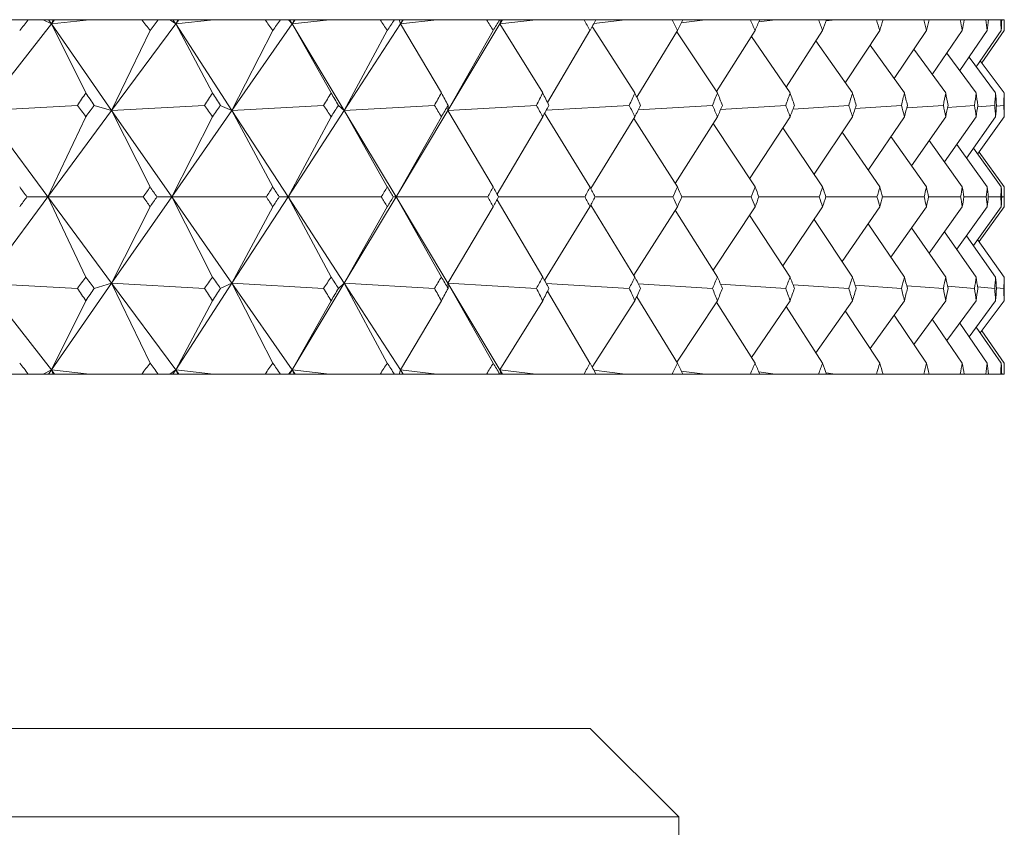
# Model space of a CAD drawing. Header units: inches. Extents: x 1.3 to 18.3, y 1.5 to 16.3.
# Tile 10 of 36: x 5.465 to 5.812, y 11.123 to 11.407. Entities that reach past the tile are written whole.
import ezdxf

# ---------------------------------------------------------------- set-up
doc = ezdxf.new("R2010")
doc.units = ezdxf.units.IN
doc.header["$MEASUREMENT"] = 0

msp = doc.modelspace()

# ---------------------------------------------------------------- linework, layer by layer
at = {"color": 7, "linetype": 'Continuous', "lineweight": 15}
for p, q in [((5.46771, 11.40742), (5.46162, 11.40742)), ((5.46771, 11.40742), (5.47294, 11.40742)), ((5.47586, 11.40595), (5.47294, 11.40742)), ((5.47294, 11.40742), (5.47484, 11.40742)), ((5.47484, 11.40742), (5.47586, 11.40595)), ((5.47484, 11.40742), (5.47653, 11.40742)), ((5.47653, 11.40742), (5.47586, 11.40595)), ((5.47701, 11.40742), (5.47586, 11.40595)), ((5.47586, 11.40595), (5.4893, 11.40742)), ((5.47653, 11.40742), (5.47701, 11.40742)), ((5.47701, 11.40742), (5.4893, 11.40742)), ((5.4893, 11.40742), (5.50783, 11.40742)), ((5.51358, 11.40742), (5.50783, 11.40742)), ((5.51358, 11.40742), (5.51766, 11.40742)), ((5.51975, 11.40595), (5.51766, 11.40742)), ((5.51766, 11.40742), (5.51879, 11.40742)), ((5.51879, 11.40742), (5.51975, 11.40595)), ((5.51879, 11.40742), (5.52046, 11.40742)), ((5.52046, 11.40742), (5.51975, 11.40595)), ((5.52084, 11.40742), (5.51975, 11.40595)), ((5.51975, 11.40595), (5.53306, 11.40742)), ((5.52046, 11.40742), (5.52084, 11.40742)), ((5.52084, 11.40742), (5.53306, 11.40742)), ((5.53306, 11.40742), (5.55133, 11.40742)), ((5.55672, 11.40742), (5.55133, 11.40742)), ((5.55672, 11.40742), (5.55963, 11.40742)), ((5.56088, 11.40595), (5.55963, 11.40742)), ((5.55963, 11.40742), (5.55999, 11.40742)), ((5.55999, 11.40742), (5.56088, 11.40595)), ((5.55999, 11.40742), (5.56164, 11.40742)), ((5.56164, 11.40742), (5.56088, 11.40595)), ((5.56191, 11.40742), (5.56088, 11.40595)), ((5.56088, 11.40595), (5.57401, 11.40742)), ((5.56164, 11.40742), (5.56191, 11.40742)), ((5.56191, 11.40742), (5.57401, 11.40742)), ((5.57401, 11.40742), (5.59195, 11.40742)), ((5.59696, 11.40742), (5.59195, 11.40742)), ((5.59696, 11.40742), (5.5987, 11.40742)), ((5.5991, 11.40595), (5.5987, 11.40742)), ((5.5987, 11.40742), (5.5999, 11.40742)), ((5.5999, 11.40742), (5.5991, 11.40595)), ((5.60006, 11.40742), (5.5991, 11.40595)), ((5.5991, 11.40595), (5.61199, 11.40742)), ((5.5999, 11.40742), (5.60006, 11.40742)), ((5.60006, 11.40742), (5.61199, 11.40742)), ((5.61199, 11.40742), (5.62954, 11.40742)), ((5.63415, 11.40742), (5.62954, 11.40742)), ((5.63415, 11.40742), (5.6347, 11.40742)), ((5.63425, 11.40595), (5.6347, 11.40742)), ((5.63508, 11.40742), (5.63425, 11.40595)), ((5.63514, 11.40742), (5.63425, 11.40595)), ((5.63425, 11.40595), (5.64686, 11.40742)), ((5.6347, 11.40742), (5.63508, 11.40742)), ((5.63508, 11.40742), (5.63514, 11.40742)), ((5.63514, 11.40742), (5.64686, 11.40742)), ((5.64686, 11.40742), (5.66394, 11.40742)), ((5.66813, 11.40742), (5.66394, 11.40742)), ((5.6674, 11.4061), (5.67847, 11.40742)), ((5.66813, 11.40742), (5.67847, 11.40742)), ((5.67847, 11.40742), (5.69502, 11.40742)), ((5.69877, 11.40742), (5.69502, 11.40742)), ((5.69826, 11.40638), (5.70671, 11.40742)), ((5.69877, 11.40742), (5.70671, 11.40742)), ((5.70671, 11.40742), (5.72266, 11.40742)), ((5.72596, 11.40742), (5.72266, 11.40742)), ((5.72564, 11.40668), (5.73145, 11.40742)), ((5.72596, 11.40742), (5.73145, 11.40742)), ((5.73145, 11.40742), (5.74674, 11.40742)), ((5.74958, 11.40742), (5.74674, 11.40742)), ((5.74942, 11.407), (5.75261, 11.40742)), ((5.74958, 11.40742), (5.75261, 11.40742)), ((5.75261, 11.40742), (5.76718, 11.40742)), ((5.76954, 11.40742), (5.76718, 11.40742)), ((5.76951, 11.40734), (5.7701, 11.40742)), ((5.76954, 11.40742), (5.7701, 11.40742)), ((5.7701, 11.40742), (5.78388, 11.40742)), ((5.78576, 11.40742), (5.78388, 11.40742)), ((5.78576, 11.40742), (5.79679, 11.40742)), ((5.79818, 11.40742), (5.79679, 11.40742)), ((5.79818, 11.40742), (5.80586, 11.40742)), ((5.80675, 11.40742), (5.80586, 11.40742)), ((5.80675, 11.40742), (5.81105, 11.40742)), ((5.81143, 11.40742), (5.81105, 11.40742)), ((5.81143, 11.40742), (5.81233, 11.40742)), ((5.47586, 11.40595), (5.45201, 11.37541)), ((5.48802, 11.38157), (5.47586, 11.40595)), ((5.47586, 11.40595), (5.49714, 11.37541)), ((5.51975, 11.40595), (5.49714, 11.37541)), ((5.51071, 11.40362), (5.49714, 11.37541)), ((5.53272, 11.38157), (5.51975, 11.40595)), ((5.51975, 11.40595), (5.5396, 11.37541)), ((5.56088, 11.40595), (5.5396, 11.37541)), ((5.55403, 11.40362), (5.5396, 11.37541)), ((5.57462, 11.38157), (5.56088, 11.40595)), ((5.56088, 11.40595), (5.57924, 11.37541)), ((5.5991, 11.40595), (5.57924, 11.37541)), ((5.59446, 11.40362), (5.57924, 11.37541)), ((5.61355, 11.38157), (5.5991, 11.40595)), ((5.63425, 11.40595), (5.61589, 11.37541)), ((5.63185, 11.40362), (5.61589, 11.37541)), ((5.64935, 11.38157), (5.63425, 11.40595)), ((5.66604, 11.40362), (5.65106, 11.3782)), ((5.6819, 11.38157), (5.66681, 11.40501)), ((5.6969, 11.40362), (5.68255, 11.38014)), ((5.71105, 11.38157), (5.69665, 11.4032)), ((5.72432, 11.40362), (5.71072, 11.38206)), ((5.74817, 11.40362), (5.73525, 11.38366)), ((5.76836, 11.40362), (5.75618, 11.38519)), ((5.78483, 11.40362), (5.77342, 11.38666)), ((5.79749, 11.40362), (5.78691, 11.38808)), ((5.80631, 11.40362), (5.79658, 11.38947)), ((5.80241, 11.39084), (5.81125, 11.40362)), ((5.81228, 11.40362), (5.80437, 11.39219)), ((5.73669, 11.38157), (5.72301, 11.40155)), ((5.75873, 11.38157), (5.74581, 11.39998)), ((5.77707, 11.38157), (5.76497, 11.39848)), ((5.79164, 11.38157), (5.78041, 11.39704)), ((5.80239, 11.38157), (5.79206, 11.39564)), ((5.79988, 11.39426), (5.80927, 11.38157)), ((5.80384, 11.39291), (5.81225, 11.38157)), ((5.45201, 11.37541), (5.48504, 11.37721)), ((5.45201, 11.37541), (5.47457, 11.34492)), ((5.49714, 11.37541), (5.47457, 11.34492)), ((5.49714, 11.37541), (5.49099, 11.37721)), ((5.49714, 11.37541), (5.52992, 11.37721)), ((5.51071, 11.34843), (5.49714, 11.37541)), ((5.49714, 11.37541), (5.51837, 11.34492)), ((5.5396, 11.37541), (5.51837, 11.34492)), ((5.5396, 11.37541), (5.53551, 11.37721)), ((5.5396, 11.37541), (5.572, 11.37721)), ((5.55403, 11.34843), (5.5396, 11.37541)), ((5.5396, 11.37541), (5.55942, 11.34492)), ((5.57924, 11.37541), (5.55942, 11.34492)), ((5.57924, 11.37541), (5.57722, 11.37721)), ((5.57924, 11.37541), (5.61113, 11.37721)), ((5.59446, 11.34843), (5.57924, 11.37541)), ((5.57924, 11.37541), (5.59757, 11.34492)), ((5.61589, 11.37541), (5.59757, 11.34492)), ((5.61589, 11.37541), (5.61596, 11.37721)), ((5.61589, 11.37541), (5.64714, 11.37721)), ((5.63185, 11.34843), (5.61589, 11.37541)), ((5.6506, 11.37548), (5.6799, 11.37721)), ((5.68309, 11.37562), (5.70927, 11.37721)), ((5.71217, 11.37576), (5.73514, 11.37721)), ((5.73773, 11.37592), (5.75742, 11.37721)), ((5.75966, 11.37609), (5.776, 11.37721)), ((5.77788, 11.37628), (5.79081, 11.37721)), ((5.7923, 11.37648), (5.80181, 11.37721)), ((5.80288, 11.37672), (5.80894, 11.37721)), ((5.81218, 11.37721), (5.80956, 11.37698)), ((5.47457, 11.34492), (5.48802, 11.37321)), ((5.51837, 11.34492), (5.53272, 11.37321)), ((5.55942, 11.34492), (5.57462, 11.37321)), ((5.59757, 11.34492), (5.61355, 11.37321)), ((5.63323, 11.34592), (5.64935, 11.37321)), ((5.66604, 11.34843), (5.65002, 11.37442)), ((5.66633, 11.34785), (5.6819, 11.37321)), ((5.6969, 11.34843), (5.68149, 11.37255)), ((5.69611, 11.34967), (5.71105, 11.37321)), ((5.7224, 11.35133), (5.73669, 11.37321)), ((5.74514, 11.3529), (5.75873, 11.37321)), ((5.76424, 11.3544), (5.77707, 11.37321)), ((5.77961, 11.35584), (5.79164, 11.37321)), ((5.79121, 11.35724), (5.80239, 11.37321)), ((5.79898, 11.35862), (5.80927, 11.37321)), ((5.8029, 11.35998), (5.81225, 11.37321)), ((5.72432, 11.34843), (5.70954, 11.37084)), ((5.74817, 11.34843), (5.73409, 11.36923)), ((5.76836, 11.34843), (5.75504, 11.3677)), ((5.78483, 11.34843), (5.77231, 11.36623)), ((5.79749, 11.34843), (5.78582, 11.36481)), ((5.80631, 11.34843), (5.79553, 11.36342)), ((5.8014, 11.36205), (5.81125, 11.34843)), ((5.81228, 11.34843), (5.8034, 11.3607)), ((5.45201, 11.31444), (5.47457, 11.34492)), ((5.47457, 11.34492), (5.46723, 11.34492)), ((5.47457, 11.34492), (5.48802, 11.31664)), ((5.49714, 11.31444), (5.47457, 11.34492)), ((5.47457, 11.34492), (5.50829, 11.34492)), ((5.49714, 11.31444), (5.51837, 11.34492)), ((5.51837, 11.34492), (5.51312, 11.34492)), ((5.51837, 11.34492), (5.53272, 11.31664)), ((5.5396, 11.31444), (5.51837, 11.34492)), ((5.51837, 11.34492), (5.55176, 11.34492)), ((5.5396, 11.31444), (5.55942, 11.34492)), ((5.55942, 11.34492), (5.55629, 11.34492)), ((5.55942, 11.34492), (5.57462, 11.31664)), ((5.57924, 11.31444), (5.55942, 11.34492)), ((5.55942, 11.34492), (5.59236, 11.34492)), ((5.57924, 11.31444), (5.59757, 11.34492)), ((5.59757, 11.34492), (5.59657, 11.34492)), ((5.59757, 11.34492), (5.61355, 11.31664)), ((5.61589, 11.31444), (5.59757, 11.34492)), ((5.59757, 11.34492), (5.62991, 11.34492)), ((5.63378, 11.34492), (5.66428, 11.34492)), ((5.6678, 11.34492), (5.69532, 11.34492)), ((5.69848, 11.34492), (5.72292, 11.34492)), ((5.7257, 11.34492), (5.74697, 11.34492)), ((5.74935, 11.34492), (5.76737, 11.34492)), ((5.76935, 11.34492), (5.78403, 11.34492)), ((5.78561, 11.34492), (5.79691, 11.34492)), ((5.79807, 11.34492), (5.80593, 11.34492)), ((5.80668, 11.34492), (5.81108, 11.34492)), ((5.8114, 11.34492), (5.81232, 11.34492)), ((5.49714, 11.31444), (5.51071, 11.34142)), ((5.5396, 11.31444), (5.55403, 11.34142)), ((5.57924, 11.31444), (5.59446, 11.34142)), ((5.61589, 11.31444), (5.63185, 11.34142)), ((5.63323, 11.34393), (5.64935, 11.31664)), ((5.65002, 11.31543), (5.66604, 11.34142)), ((5.66633, 11.342), (5.6819, 11.31664)), ((5.68149, 11.3173), (5.6969, 11.34142)), ((5.70954, 11.31901), (5.72432, 11.34142)), ((5.73409, 11.32062), (5.74817, 11.34142)), ((5.75504, 11.32215), (5.76836, 11.34142)), ((5.77231, 11.32362), (5.78483, 11.34142)), ((5.78582, 11.32504), (5.79749, 11.34142)), ((5.79553, 11.32643), (5.80631, 11.34142)), ((5.81125, 11.34142), (5.8014, 11.3278)), ((5.8034, 11.32915), (5.81228, 11.34142)), ((5.69611, 11.34018), (5.71105, 11.31664)), ((5.7224, 11.33852), (5.73669, 11.31664)), ((5.74514, 11.33695), (5.75873, 11.31664)), ((5.76424, 11.33545), (5.77707, 11.31664)), ((5.77961, 11.33401), (5.79164, 11.31664)), ((5.79121, 11.33261), (5.80239, 11.31664)), ((5.79898, 11.33123), (5.80927, 11.31664)), ((5.8029, 11.32987), (5.81225, 11.31664)), ((5.47586, 11.2839), (5.45201, 11.31444)), ((5.48504, 11.31264), (5.45201, 11.31444)), ((5.47586, 11.2839), (5.49714, 11.31444)), ((5.49099, 11.31264), (5.49714, 11.31444)), ((5.49714, 11.31444), (5.51071, 11.28623)), ((5.51975, 11.2839), (5.49714, 11.31444)), ((5.52992, 11.31264), (5.49714, 11.31444)), ((5.51975, 11.2839), (5.5396, 11.31444)), ((5.53551, 11.31264), (5.5396, 11.31444)), ((5.5396, 11.31444), (5.55403, 11.28623)), ((5.56088, 11.2839), (5.5396, 11.31444)), ((5.572, 11.31264), (5.5396, 11.31444)), ((5.56088, 11.2839), (5.57924, 11.31444)), ((5.57722, 11.31264), (5.57924, 11.31444)), ((5.57924, 11.31444), (5.59446, 11.28623)), ((5.5991, 11.2839), (5.57924, 11.31444)), ((5.61113, 11.31264), (5.57924, 11.31444)), ((5.61596, 11.31264), (5.61589, 11.31444)), ((5.61589, 11.31444), (5.63185, 11.28623)), ((5.63425, 11.2839), (5.61589, 11.31444)), ((5.64714, 11.31264), (5.61589, 11.31444)), ((5.6799, 11.31264), (5.6506, 11.31437)), ((5.70927, 11.31264), (5.68309, 11.31423)), ((5.73514, 11.31264), (5.71217, 11.31409)), ((5.75742, 11.31264), (5.73773, 11.31393)), ((5.776, 11.31264), (5.75966, 11.31376)), ((5.79081, 11.31264), (5.77788, 11.31357)), ((5.80181, 11.31264), (5.7923, 11.31337)), ((5.80894, 11.31264), (5.80288, 11.31313)), ((5.80956, 11.31287), (5.81218, 11.31264)), ((5.65106, 11.31165), (5.66604, 11.28623)), ((5.68255, 11.30971), (5.6969, 11.28623)), ((5.47586, 11.2839), (5.48802, 11.30828)), ((5.51975, 11.2839), (5.53272, 11.30828)), ((5.56088, 11.2839), (5.57462, 11.30828)), ((5.5991, 11.2839), (5.61355, 11.30828)), ((5.63425, 11.2839), (5.64935, 11.30828)), ((5.66681, 11.28484), (5.6819, 11.30828)), ((5.69665, 11.28665), (5.71105, 11.30828)), ((5.71072, 11.30779), (5.72432, 11.28623)), ((5.72301, 11.2883), (5.73669, 11.30828)), ((5.73525, 11.30619), (5.74817, 11.28623)), ((5.74581, 11.28987), (5.75873, 11.30828)), ((5.76497, 11.29137), (5.77707, 11.30828)), ((5.78041, 11.29281), (5.79164, 11.30828)), ((5.79206, 11.29421), (5.80239, 11.30828)), ((5.80927, 11.30828), (5.79988, 11.29559)), ((5.81225, 11.30828), (5.80384, 11.29694)), ((5.75618, 11.30466), (5.76836, 11.28623)), ((5.77342, 11.30319), (5.78483, 11.28623)), ((5.78691, 11.30177), (5.79749, 11.28623)), ((5.79658, 11.30038), (5.80631, 11.28623)), ((5.81125, 11.28623), (5.80241, 11.29901)), ((5.80437, 11.29766), (5.81228, 11.28623)), ((5.46771, 11.28242), (5.46162, 11.28242)), ((5.46771, 11.28242), (5.47294, 11.28242)), ((5.47294, 11.28242), (5.47586, 11.2839)), ((5.47294, 11.28242), (5.47484, 11.28242)), ((5.47484, 11.28242), (5.47586, 11.2839)), ((5.47484, 11.28242), (5.47653, 11.28242)), ((5.47586, 11.2839), (5.47653, 11.28242)), ((5.47701, 11.28242), (5.47586, 11.2839)), ((5.4893, 11.28242), (5.47586, 11.2839)), ((5.47653, 11.28242), (5.47701, 11.28242)), ((5.47701, 11.28242), (5.4893, 11.28242)), ((5.4893, 11.28242), (5.50783, 11.28242)), ((5.51358, 11.28242), (5.50783, 11.28242)), ((5.51358, 11.28242), (5.51766, 11.28242)), ((5.51766, 11.28242), (5.51975, 11.2839)), ((5.51766, 11.28242), (5.51879, 11.28242)), ((5.51879, 11.28242), (5.51975, 11.2839)), ((5.51879, 11.28242), (5.52046, 11.28242)), ((5.51975, 11.2839), (5.52046, 11.28242)), ((5.52084, 11.28242), (5.51975, 11.2839)), ((5.53306, 11.28242), (5.51975, 11.2839)), ((5.52046, 11.28242), (5.52084, 11.28242)), ((5.52084, 11.28242), (5.53306, 11.28242)), ((5.53306, 11.28242), (5.55133, 11.28242)), ((5.55672, 11.28242), (5.55133, 11.28242)), ((5.55672, 11.28242), (5.55963, 11.28242)), ((5.55963, 11.28242), (5.56088, 11.2839)), ((5.55963, 11.28242), (5.55999, 11.28242)), ((5.55999, 11.28242), (5.56088, 11.2839)), ((5.55999, 11.28242), (5.56164, 11.28242)), ((5.56088, 11.2839), (5.56164, 11.28242)), ((5.56191, 11.28242), (5.56088, 11.2839)), ((5.57401, 11.28242), (5.56088, 11.2839)), ((5.56164, 11.28242), (5.56191, 11.28242)), ((5.56191, 11.28242), (5.57401, 11.28242)), ((5.57401, 11.28242), (5.59195, 11.28242)), ((5.59696, 11.28242), (5.59195, 11.28242)), ((5.59696, 11.28242), (5.5987, 11.28242)), ((5.5987, 11.28242), (5.5991, 11.2839)), ((5.5987, 11.28242), (5.5999, 11.28242)), ((5.5991, 11.2839), (5.5999, 11.28242)), ((5.60006, 11.28242), (5.5991, 11.2839)), ((5.61199, 11.28242), (5.5991, 11.2839)), ((5.5999, 11.28242), (5.60006, 11.28242)), ((5.60006, 11.28242), (5.61199, 11.28242)), ((5.61199, 11.28242), (5.62954, 11.28242)), ((5.63415, 11.28242), (5.62954, 11.28242)), ((5.63415, 11.28242), (5.6347, 11.28242)), ((5.6347, 11.28242), (5.63425, 11.2839)), ((5.63425, 11.2839), (5.63508, 11.28242)), ((5.63514, 11.28242), (5.63425, 11.2839)), ((5.64686, 11.28242), (5.63425, 11.2839)), ((5.6347, 11.28242), (5.63508, 11.28242)), ((5.63508, 11.28242), (5.63514, 11.28242)), ((5.63514, 11.28242), (5.64686, 11.28242)), ((5.64686, 11.28242), (5.66394, 11.28242)), ((5.66813, 11.28242), (5.66394, 11.28242)), ((5.67847, 11.28242), (5.6674, 11.28375)), ((5.66813, 11.28242), (5.67847, 11.28242)), ((5.67847, 11.28242), (5.69502, 11.28242)), ((5.69877, 11.28242), (5.69502, 11.28242)), ((5.70671, 11.28242), (5.69826, 11.28347)), ((5.69877, 11.28242), (5.70671, 11.28242)), ((5.70671, 11.28242), (5.72266, 11.28242)), ((5.72596, 11.28242), (5.72266, 11.28242)), ((5.73145, 11.28242), (5.72564, 11.28317)), ((5.72596, 11.28242), (5.73145, 11.28242)), ((5.73145, 11.28242), (5.74674, 11.28242)), ((5.74958, 11.28242), (5.74674, 11.28242)), ((5.75261, 11.28242), (5.74942, 11.28285)), ((5.74958, 11.28242), (5.75261, 11.28242)), ((5.75261, 11.28242), (5.76718, 11.28242)), ((5.76954, 11.28242), (5.76718, 11.28242)), ((5.7701, 11.28242), (5.76951, 11.28251)), ((5.76954, 11.28242), (5.7701, 11.28242)), ((5.7701, 11.28242), (5.78388, 11.28242)), ((5.78576, 11.28242), (5.78388, 11.28242)), ((5.78576, 11.28242), (5.79679, 11.28242)), ((5.79818, 11.28242), (5.79679, 11.28242)), ((5.79818, 11.28242), (5.80586, 11.28242)), ((5.80675, 11.28242), (5.80586, 11.28242)), ((5.80675, 11.28242), (5.81105, 11.28242)), ((5.81143, 11.28242), (5.81105, 11.28242)), ((5.81143, 11.28242), (5.81233, 11.28242)), ((3.97864, 11.15742), (5.66614, 11.15742)), ((5.69739, 11.12617), (5.66614, 11.15742)), ((5.69739, 11.12617), (3.94739, 11.12617)), ((5.69739, 11.04871), (5.69739, 11.12617))]:
    msp.add_line(p, q, dxfattribs=at)
for centre, major_axis, ratio, start_param, end_param in [((4.82239, 9.97314), (0.96784, 1.71068), 0.12176, 0.648801, 0.652843), ((4.82239, 9.97314), (0.26521, 1.70832), 0.558333, 5.785586, 5.789627), ((4.82239, 9.97314), (0.9767, 1.71225), 0.094455, 0.633849, 0.637891), ((4.82239, 9.97314), (0.34672, 1.70432), 0.544087, 5.809361, 5.813402), ((4.82239, 9.97314), (0.98328, 1.71346), 0.067191, 0.618561, 0.622603), ((4.82239, 9.97314), (0.42205, 1.70026), 0.526703, 5.829124, 5.833166), ((4.82239, 9.97314), (0.98763, 1.71428), 0.039958, 0.603039, 0.60708), ((4.82239, 9.97314), (0.4909, 1.69659), 0.506734, 5.844704, 5.848746), ((4.82239, 9.97314), (0.98976, 1.71468), 0.012745, 0.587378, 0.59142), ((4.82239, 9.97314), (0.55337, 1.69362), 0.484701, 5.856188, 5.86023), ((4.82239, 9.97314), (0.98969, 1.71467), 0.014463, 5.707469, 5.711511), ((4.82239, 9.97314), (0.60981, 1.69152), 0.461061, 5.863831, 5.867873), ((4.82239, 9.97314), (0.98742, 1.71424), 0.041678, 5.723124, 5.727165), ((4.82239, 9.97314), (0.66064, 1.69034), 0.436203, 5.867979, 5.872021), ((4.82239, 9.97314), (0.98293, 1.71339), 0.068912, 5.738634, 5.742676), ((4.82239, 9.97314), (0.70635, 1.69004), 0.410444, 5.869011, 5.873053), ((4.82239, 9.97314), (0.97621, 1.71216), 0.096179, 5.753904, 5.757946), ((4.82239, 9.97314), (0.7474, 1.69054), 0.384035, 5.867303, 5.871344), ((4.82239, 9.97314), (0.9672, 1.71057), 0.123486, 5.768831, 5.772873), ((4.82239, 9.97314), (0.78422, 1.6917), 0.357174, 5.863208, 5.86725), ((4.82239, 9.97314), (0.95586, 1.70866), 0.150842, 5.783306, 5.787348), ((4.82239, 9.97314), (0.81719, 1.69339), 0.330011, 5.857051, 5.861093), ((4.82239, 9.97314), (0.94211, 1.70649), 0.178247, 5.797212, 5.801254), ((4.82239, 9.97314), (0.84662, 1.69548), 0.302662, 5.849118, 5.85316), ((4.82239, 9.97314), (0.92586, 1.70412), 0.205699, 5.810418, 5.81446), ((4.82239, 9.97314), (0.8728, 1.69782), 0.275208, 5.839665, 5.843706), ((4.82239, 9.97314), (0.907, 1.70164), 0.233186, 5.82278, 5.826821), ((4.82239, 9.97314), (0.89594, 1.70031), 0.247712, 5.828914, 5.832955), ((4.82239, 12.71671), (-0.08741, 1.71399), 0.575343, 3.786514, 3.79057), ((4.82239, 12.71671), (-0.98328, 1.71346), 0.067191, 2.424742, 2.428798), ((4.82239, 12.71671), (-0.17832, 1.71173), 0.568904, 3.756653, 3.760709), ((4.82239, 12.71671), (-0.98763, 1.71428), 0.039958, 2.440264, 2.44432), ((4.82239, 12.71671), (-0.26521, 1.70832), 0.558333, 3.729384, 3.73344), ((4.82239, 12.71671), (-0.98976, 1.71468), 0.012745, 2.455925, 2.459981), ((4.82239, 12.71671), (-0.34672, 1.70432), 0.544087, 3.705609, 3.709665), ((4.82239, 12.71671), (-0.98969, 1.71467), 0.014463, 3.807501, 3.811557), ((4.82239, 12.71671), (-0.42205, 1.70026), 0.526703, 3.685845, 3.689901), ((4.82239, 12.71671), (-0.98742, 1.71424), 0.041678, 3.791846, 3.795902), ((4.82239, 12.71671), (-0.4909, 1.69659), 0.506734, 3.670266, 3.674321), ((4.82239, 12.71671), (-0.98293, 1.71339), 0.068912, 3.776336, 3.780391), ((4.82239, 12.71671), (-0.55337, 1.69362), 0.484701, 3.658782, 3.662838), ((4.82239, 12.71671), (-0.97621, 1.71216), 0.096179, 3.761066, 3.765122), ((4.82239, 12.71671), (-0.60981, 1.69152), 0.461061, 3.651138, 3.655194), ((4.82239, 12.71671), (-0.9672, 1.71057), 0.123486, 3.746139, 3.750195), ((4.82239, 12.71671), (-0.66064, 1.69034), 0.436203, 3.64699, 3.651046), ((4.82239, 12.71671), (-0.95586, 1.70866), 0.150842, 3.731664, 3.735719), ((4.82239, 12.71671), (-0.70635, 1.69004), 0.410444, 3.645959, 3.650015), ((4.82239, 12.71671), (-0.94211, 1.70649), 0.178247, 3.717758, 3.721814), ((4.82239, 12.71671), (-0.7474, 1.69054), 0.384035, 3.647667, 3.651723), ((4.82239, 12.71671), (-0.92586, 1.70412), 0.205699, 3.704552, 3.708608), ((4.82239, 12.71671), (-0.78422, 1.6917), 0.357174, 3.651761, 3.655817), ((4.82239, 12.71671), (-0.907, 1.70164), 0.233186, 3.69219, 3.696246), ((4.82239, 12.71671), (-0.81719, 1.69339), 0.330011, 3.657919, 3.661975), ((4.82239, 12.71671), (-0.88538, 1.69913), 0.260688, 3.680835, 3.684891), ((4.82239, 12.71671), (-0.84662, 1.69548), 0.302662, 3.665852, 3.669908), ((4.82239, 12.71671), (-0.86084, 1.69669), 0.28817, 3.67067, 3.674726), ((4.82239, 9.97314), (0.17832, 1.71173), 0.568904, 5.726901, 5.730956), ((4.82239, 9.97314), (0.9767, 1.71225), 0.094455, 0.665251, 0.669307), ((4.82239, 9.97314), (0.26521, 1.70832), 0.558333, 5.75417, 5.758226), ((4.82239, 9.97314), (0.98328, 1.71346), 0.067191, 0.649963, 0.654019), ((4.82239, 9.97314), (0.34672, 1.70432), 0.544087, 5.777945, 5.782001), ((4.82239, 9.97314), (0.98763, 1.71428), 0.039958, 0.634441, 0.638496), ((4.82239, 9.97314), (0.42205, 1.70026), 0.526703, 5.797709, 5.801764), ((4.82239, 9.97314), (0.98976, 1.71468), 0.012745, 0.61878, 0.622836), ((4.82239, 9.97314), (0.4909, 1.69659), 0.506734, 5.813288, 5.817344), ((4.82239, 9.97314), (0.98969, 1.71467), 0.014463, 5.676053, 5.680109), ((4.82239, 9.97314), (0.55337, 1.69362), 0.484701, 5.824772, 5.828828), ((4.82239, 9.97314), (0.98742, 1.71424), 0.041678, 5.691708, 5.695764), ((4.82239, 9.97314), (0.60981, 1.69152), 0.461061, 5.832415, 5.836471), ((4.82239, 9.97314), (0.98293, 1.71339), 0.068912, 5.707218, 5.711274), ((4.82239, 9.97314), (0.66064, 1.69034), 0.436203, 5.836563, 5.840619), ((4.82239, 9.97314), (0.97621, 1.71216), 0.096179, 5.722488, 5.726544), ((4.82239, 9.97314), (0.70635, 1.69004), 0.410444, 5.837595, 5.841651), ((4.82239, 9.97314), (0.9672, 1.71057), 0.123486, 5.737415, 5.741471), ((4.82239, 9.97314), (0.7474, 1.69054), 0.384035, 5.835887, 5.839943), ((4.82239, 9.97314), (0.95586, 1.70866), 0.150842, 5.75189, 5.755946), ((4.82239, 9.97314), (0.78422, 1.6917), 0.357174, 5.831793, 5.835848), ((4.82239, 9.97314), (0.94211, 1.70649), 0.178247, 5.765796, 5.769852), ((4.82239, 9.97314), (0.81719, 1.69339), 0.330011, 5.825635, 5.829691), ((4.82239, 9.97314), (0.92586, 1.70412), 0.205699, 5.779002, 5.783058), ((4.82239, 9.97314), (0.84662, 1.69548), 0.302662, 5.817702, 5.821758), ((4.82239, 9.97314), (0.907, 1.70164), 0.233186, 5.791364, 5.79542), ((4.82239, 9.97314), (0.8728, 1.69782), 0.275208, 5.808249, 5.812304), ((4.82239, 9.97314), (0.88538, 1.69913), 0.260688, 5.802719, 5.806775), ((4.82239, 12.71671), (-0.9767, 1.71225), 0.094455, 2.44087, 2.444267), ((4.82239, 12.71671), (-0.17832, 1.71173), 0.568904, 3.725896, 3.729293), ((4.82239, 12.71671), (-0.98328, 1.71346), 0.067191, 2.456158, 2.459555), ((4.82239, 12.71671), (-0.26521, 1.70832), 0.558333, 3.698627, 3.702024), ((4.82239, 12.71671), (-0.98763, 1.71428), 0.039958, 2.47168, 2.475078), ((4.82239, 12.71671), (-0.34672, 1.70432), 0.544087, 3.674852, 3.678249), ((4.82239, 12.71671), (-0.98976, 1.71468), 0.012745, 2.487341, 2.490738), ((4.82239, 12.71671), (-0.42205, 1.70026), 0.526703, 3.655088, 3.658485), ((4.82239, 12.71671), (-0.98969, 1.71467), 0.014463, 3.776743, 3.780141), ((4.82239, 12.71671), (-0.4909, 1.69659), 0.506734, 3.639508, 3.642905), ((4.82239, 12.71671), (-0.98742, 1.71424), 0.041678, 3.761089, 3.764486), ((4.82239, 12.71671), (-0.55337, 1.69362), 0.484701, 3.628024, 3.631422), ((4.82239, 12.71671), (-0.98293, 1.71339), 0.068912, 3.745578, 3.748975), ((4.82239, 12.71671), (-0.60981, 1.69152), 0.461061, 3.620381, 3.623778), ((4.82239, 12.71671), (-0.97621, 1.71216), 0.096179, 3.730308, 3.733706), ((4.82239, 12.71671), (-0.66064, 1.69034), 0.436203, 3.616233, 3.61963), ((4.82239, 12.71671), (-0.9672, 1.71057), 0.123486, 3.715381, 3.718779), ((4.82239, 12.71671), (-0.70635, 1.69004), 0.410444, 3.615201, 3.618599), ((4.82239, 12.71671), (-0.95586, 1.70866), 0.150842, 3.700906, 3.704303), ((4.82239, 12.71671), (-0.7474, 1.69054), 0.384035, 3.61691, 3.620307), ((4.82239, 12.71671), (-0.94211, 1.70649), 0.178247, 3.687001, 3.690398), ((4.82239, 12.71671), (-0.78422, 1.6917), 0.357174, 3.621004, 3.624401), ((4.82239, 12.71671), (-0.92586, 1.70412), 0.205699, 3.673795, 3.677192), ((4.82239, 12.71671), (-0.81719, 1.69339), 0.330011, 3.627161, 3.630559), ((4.82239, 12.71671), (-0.907, 1.70164), 0.233186, 3.661433, 3.66483), ((4.82239, 12.71671), (-0.84662, 1.69548), 0.302662, 3.635094, 3.638492), ((4.82239, 12.71671), (-0.88538, 1.69913), 0.260688, 3.650078, 3.653475), ((4.82239, 12.71671), (-0.8728, 1.69782), 0.275208, 3.644548, 3.647945), ((4.82239, 9.97314), (0.9767, 1.71225), 0.094455, 0.697325, 0.700723), ((4.82239, 9.97314), (0.17832, 1.71173), 0.568904, 5.695485, 5.698882), ((4.82239, 9.97314), (0.98328, 1.71346), 0.067191, 0.682038, 0.685435), ((4.82239, 9.97314), (0.26521, 1.70832), 0.558333, 5.722754, 5.726151), ((4.82239, 9.97314), (0.98763, 1.71428), 0.039958, 0.666515, 0.669912), ((4.82239, 9.97314), (0.34672, 1.70432), 0.544087, 5.746529, 5.749926), ((4.82239, 9.97314), (0.98976, 1.71468), 0.012745, 0.650855, 0.654252), ((4.82239, 9.97314), (0.42205, 1.70026), 0.526703, 5.766293, 5.76969), ((4.82239, 9.97314), (0.98969, 1.71467), 0.014463, 5.644637, 5.648035), ((4.82239, 9.97314), (0.4909, 1.69659), 0.506734, 5.781872, 5.78527), ((4.82239, 9.97314), (0.98742, 1.71424), 0.041678, 5.660292, 5.663689), ((4.82239, 9.97314), (0.55337, 1.69362), 0.484701, 5.793356, 5.796754), ((4.82239, 9.97314), (0.98293, 1.71339), 0.068912, 5.675802, 5.6792), ((4.82239, 9.97314), (0.60981, 1.69152), 0.461061, 5.801, 5.804397), ((4.82239, 9.97314), (0.97621, 1.71216), 0.096179, 5.691072, 5.69447), ((4.82239, 9.97314), (0.66064, 1.69034), 0.436203, 5.805148, 5.808545), ((4.82239, 9.97314), (0.9672, 1.71057), 0.123486, 5.705999, 5.709397), ((4.82239, 9.97314), (0.70635, 1.69004), 0.410444, 5.806179, 5.809576), ((4.82239, 9.97314), (0.95586, 1.70866), 0.150842, 5.720474, 5.723872), ((4.82239, 9.97314), (0.7474, 1.69054), 0.384035, 5.804471, 5.807868), ((4.82239, 9.97314), (0.94211, 1.70649), 0.178247, 5.73438, 5.737777), ((4.82239, 9.97314), (0.78422, 1.6917), 0.357174, 5.800377, 5.803774), ((4.82239, 9.97314), (0.92586, 1.70412), 0.205699, 5.747586, 5.750983), ((4.82239, 9.97314), (0.81719, 1.69339), 0.330011, 5.794219, 5.797616), ((4.82239, 9.97314), (0.907, 1.70164), 0.233186, 5.759948, 5.763345), ((4.82239, 9.97314), (0.84662, 1.69548), 0.302662, 5.786286, 5.789684), ((4.82239, 9.97314), (0.88538, 1.69913), 0.260688, 5.771303, 5.7747), ((4.82239, 9.97314), (0.8728, 1.69782), 0.275208, 5.776833, 5.78023), ((4.82239, 12.71671), (-0.17832, 1.71173), 0.568904, 3.693821, 3.697877), ((4.82239, 12.71671), (-0.9767, 1.71225), 0.094455, 2.472286, 2.476342), ((4.82239, 12.71671), (-0.26521, 1.70832), 0.558333, 3.666552, 3.670608), ((4.82239, 12.71671), (-0.98328, 1.71346), 0.067191, 2.487574, 2.49163), ((4.82239, 12.71671), (-0.34672, 1.70432), 0.544087, 3.642777, 3.646833), ((4.82239, 12.71671), (-0.98763, 1.71428), 0.039958, 2.503096, 2.507152), ((4.82239, 12.71671), (-0.42205, 1.70026), 0.526703, 3.623014, 3.627069), ((4.82239, 12.71671), (-0.98976, 1.71468), 0.012745, 2.518757, 2.522812), ((4.82239, 12.71671), (-0.4909, 1.69659), 0.506734, 3.607434, 3.61149), ((4.82239, 12.71671), (-0.98969, 1.71467), 0.014463, 3.744669, 3.748725), ((4.82239, 12.71671), (-0.55337, 1.69362), 0.484701, 3.59595, 3.600006), ((4.82239, 12.71671), (-0.98742, 1.71424), 0.041678, 3.729014, 3.73307), ((4.82239, 12.71671), (-0.60981, 1.69152), 0.461061, 3.588307, 3.592363), ((4.82239, 12.71671), (-0.98293, 1.71339), 0.068912, 3.713504, 3.71756), ((4.82239, 12.71671), (-0.66064, 1.69034), 0.436203, 3.584159, 3.588214), ((4.82239, 12.71671), (-0.97621, 1.71216), 0.096179, 3.698234, 3.70229), ((4.82239, 12.71671), (-0.70635, 1.69004), 0.410444, 3.583127, 3.587183), ((4.82239, 12.71671), (-0.9672, 1.71057), 0.123486, 3.683307, 3.687363), ((4.82239, 12.71671), (-0.7474, 1.69054), 0.384035, 3.584835, 3.588891), ((4.82239, 12.71671), (-0.95586, 1.70866), 0.150842, 3.668832, 3.672888), ((4.82239, 12.71671), (-0.78422, 1.6917), 0.357174, 3.58893, 3.592985), ((4.82239, 12.71671), (-0.94211, 1.70649), 0.178247, 3.654926, 3.658982), ((4.82239, 12.71671), (-0.81719, 1.69339), 0.330011, 3.595087, 3.599143), ((4.82239, 12.71671), (-0.92586, 1.70412), 0.205699, 3.64172, 3.645776), ((4.82239, 12.71671), (-0.84662, 1.69548), 0.302662, 3.60302, 3.607076), ((4.82239, 12.71671), (-0.907, 1.70164), 0.233186, 3.629358, 3.633414), ((4.82239, 12.71671), (-0.8728, 1.69782), 0.275208, 3.612473, 3.616529), ((4.82239, 12.71671), (-0.88538, 1.69913), 0.260688, 3.618003, 3.622059), ((4.82239, 9.97314), (0.08741, 1.71399), 0.575343, 5.634208, 5.638264), ((4.82239, 9.97314), (0.98328, 1.71346), 0.067191, 0.712795, 0.716851), ((4.82239, 9.97314), (0.17832, 1.71173), 0.568904, 5.664069, 5.668125), ((4.82239, 9.97314), (0.98763, 1.71428), 0.039958, 0.697272, 0.701328), ((4.82239, 9.97314), (0.26521, 1.70832), 0.558333, 5.691338, 5.695394), ((4.82239, 9.97314), (0.98976, 1.71468), 0.012745, 0.681612, 0.685668), ((4.82239, 9.97314), (0.34672, 1.70432), 0.544087, 5.715113, 5.719169), ((4.82239, 9.97314), (0.98969, 1.71467), 0.014463, 5.613221, 5.617277), ((4.82239, 9.97314), (0.42205, 1.70026), 0.526703, 5.734877, 5.738933), ((4.82239, 9.97314), (0.98742, 1.71424), 0.041678, 5.628876, 5.632932), ((4.82239, 9.97314), (0.4909, 1.69659), 0.506734, 5.750457, 5.754512), ((4.82239, 9.97314), (0.98293, 1.71339), 0.068912, 5.644387, 5.648442), ((4.82239, 9.97314), (0.55337, 1.69362), 0.484701, 5.76194, 5.765996), ((4.82239, 9.97314), (0.97621, 1.71216), 0.096179, 5.659656, 5.663712), ((4.82239, 9.97314), (0.60981, 1.69152), 0.461061, 5.769584, 5.773639), ((4.82239, 9.97314), (0.9672, 1.71057), 0.123486, 5.674583, 5.678639), ((4.82239, 9.97314), (0.66064, 1.69034), 0.436203, 5.773732, 5.777788), ((4.82239, 9.97314), (0.95586, 1.70866), 0.150842, 5.689059, 5.693114), ((4.82239, 9.97314), (0.70635, 1.69004), 0.410444, 5.774763, 5.778819), ((4.82239, 9.97314), (0.94211, 1.70649), 0.178247, 5.702964, 5.70702), ((4.82239, 9.97314), (0.7474, 1.69054), 0.384035, 5.773055, 5.777111), ((4.82239, 9.97314), (0.92586, 1.70412), 0.205699, 5.71617, 5.720226), ((4.82239, 9.97314), (0.78422, 1.6917), 0.357174, 5.768961, 5.773017), ((4.82239, 9.97314), (0.907, 1.70164), 0.233186, 5.728532, 5.732588), ((4.82239, 9.97314), (0.81719, 1.69339), 0.330011, 5.762803, 5.766859), ((4.82239, 9.97314), (0.88538, 1.69913), 0.260688, 5.739887, 5.743943), ((4.82239, 9.97314), (0.84662, 1.69548), 0.302662, 5.75487, 5.758926), ((4.82239, 9.97314), (0.86084, 1.69669), 0.28817, 5.750052, 5.754108), ((4.82239, 12.71671), (-0.96784, 1.71068), 0.12176, 2.48875, 2.492792), ((4.82239, 12.71671), (-0.26521, 1.70832), 0.558333, 3.635151, 3.639192), ((4.82239, 12.71671), (-0.9767, 1.71225), 0.094455, 2.503702, 2.507743), ((4.82239, 12.71671), (-0.34672, 1.70432), 0.544087, 3.611376, 3.615417), ((4.82239, 12.71671), (-0.98328, 1.71346), 0.067191, 2.51899, 2.523031), ((4.82239, 12.71671), (-0.42205, 1.70026), 0.526703, 3.591612, 3.595654), ((4.82239, 12.71671), (-0.98763, 1.71428), 0.039958, 2.534512, 2.538554), ((4.82239, 12.71671), (-0.4909, 1.69659), 0.506734, 3.576032, 3.580074), ((4.82239, 12.71671), (-0.98976, 1.71468), 0.012745, 2.550173, 2.554214), ((4.82239, 12.71671), (-0.55337, 1.69362), 0.484701, 3.564548, 3.56859), ((4.82239, 12.71671), (-0.98969, 1.71467), 0.014463, 3.713267, 3.717309), ((4.82239, 12.71671), (-0.60981, 1.69152), 0.461061, 3.556905, 3.560947), ((4.82239, 12.71671), (-0.98742, 1.71424), 0.041678, 3.697613, 3.701654), ((4.82239, 12.71671), (-0.66064, 1.69034), 0.436203, 3.552757, 3.556799), ((4.82239, 12.71671), (-0.98293, 1.71339), 0.068912, 3.682102, 3.686144), ((4.82239, 12.71671), (-0.70635, 1.69004), 0.410444, 3.551725, 3.555767), ((4.82239, 12.71671), (-0.97621, 1.71216), 0.096179, 3.666832, 3.670874), ((4.82239, 12.71671), (-0.7474, 1.69054), 0.384035, 3.553434, 3.557475), ((4.82239, 12.71671), (-0.9672, 1.71057), 0.123486, 3.651905, 3.655947), ((4.82239, 12.71671), (-0.78422, 1.6917), 0.357174, 3.557528, 3.56157), ((4.82239, 12.71671), (-0.95586, 1.70866), 0.150842, 3.63743, 3.641472), ((4.82239, 12.71671), (-0.81719, 1.69339), 0.330011, 3.563685, 3.567727), ((4.82239, 12.71671), (-0.94211, 1.70649), 0.178247, 3.623524, 3.627566), ((4.82239, 12.71671), (-0.84662, 1.69548), 0.302662, 3.571618, 3.57566), ((4.82239, 12.71671), (-0.92586, 1.70412), 0.205699, 3.610318, 3.61436), ((4.82239, 12.71671), (-0.8728, 1.69782), 0.275208, 3.581072, 3.585113), ((4.82239, 12.71671), (-0.907, 1.70164), 0.233186, 3.597957, 3.601998), ((4.82239, 12.71671), (-0.89594, 1.70031), 0.247712, 3.591823, 3.595864)]:
    msp.add_ellipse(centre, major_axis=major_axis, ratio=ratio, start_param=start_param, end_param=end_param, dxfattribs=at)

doc.saveas('drawing.dxf')
